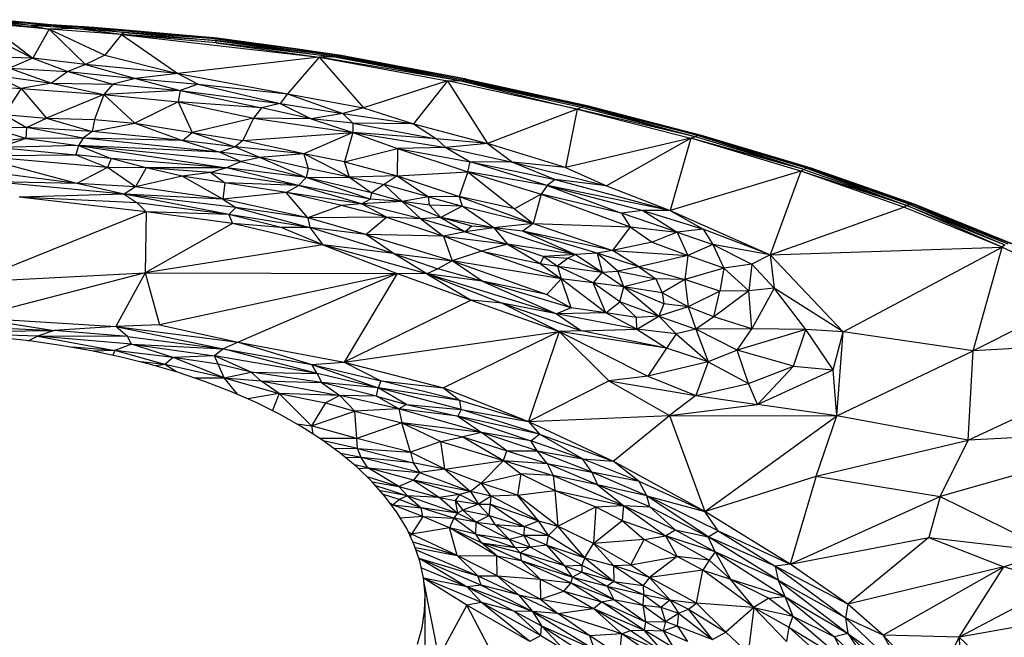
# Paper-space layout '_Trimétrica' of a CAD drawing. Header units: millimetres. Extents: x -152 to 463, y -413 to -88.
# Tile 22 of 23: x 176 to 348, y -200 to -92. Entities that reach past the tile are written whole.
import ezdxf

# ---------------------------------------------------------------- set-up
doc = ezdxf.new("R2010")
doc.units = ezdxf.units.MM

psp = doc.layouts.new('_Trimétrica')

# ---------------------------------------------------------------- linework, layer by layer
at = {"color": 7, "linetype": 'Continuous', "lineweight": 25}
for p, q in [((181.45, -93.46), (170.64, -92.5)), ((170.64, -92.5), (178.6, -98.57)), ((171.37, -92.18), (181.45, -93.46)), ((178.3, -92.82), (171.37, -92.18)), ((178.3, -92.82), (171.85, -91.96)), ((181.73, -92.83), (171.85, -91.96)), ((181.73, -92.83), (171.9, -91.83)), ((181.8, -92.7), (171.9, -91.83)), ((181.8, -92.7), (171.94, -91.83)), ((178.3, -92.82), (181.45, -93.46)), ((186.03, -93.37), (178.3, -92.82)), ((181.73, -92.83), (178.3, -92.82)), ((179.86, -92.53), (184.58, -92.88)), ((181.73, -92.83), (181.8, -92.7)), ((186.03, -93.37), (181.73, -92.83)), ((190.03, -93.4), (181.73, -92.83)), ((189.35, -93.19), (181.73, -92.83)), ((189.35, -93.19), (181.8, -92.7)), ((170.45, -94.43), (178.6, -98.57)), ((181.45, -93.46), (178.6, -98.57)), ((186.03, -93.37), (181.45, -93.46)), ((181.45, -93.46), (187.81, -99.68)), ((181.45, -93.46), (191.21, -98.04)), ((194.09, -94.41), (181.45, -93.46)), ((194.09, -94.41), (186.03, -93.37)), ((194.64, -94.09), (186.03, -93.37)), ((186.03, -93.37), (190.03, -93.4)), ((210.71, -95.04), (189.35, -93.19)), ((189.35, -93.19), (190.03, -93.4)), ((210.61, -95.18), (190.03, -93.4)), ((190.03, -93.4), (194.64, -94.09)), ((210.71, -95.04), (190.03, -93.4)), ((194.09, -94.41), (191.21, -98.04)), ((210.82, -95.05), (191.51, -93.38)), ((194.64, -94.09), (194.09, -94.41)), ((194.09, -94.41), (203.97, -101.23)), ((194.09, -94.41), (228.63, -98.39)), ((210.67, -95.89), (194.09, -94.41)), ((210.54, -95.46), (194.09, -94.41)), ((194.64, -94.09), (210.54, -95.46)), ((210.61, -95.18), (194.64, -94.09)), ((210.61, -95.18), (210.54, -95.46)), ((210.54, -95.46), (210.67, -95.89)), ((210.54, -95.46), (231.04, -98.33)), ((231.49, -98.11), (210.54, -95.46)), ((210.61, -95.18), (210.71, -95.04)), ((210.61, -95.18), (231.49, -98.11)), ((224.37, -96.91), (210.61, -95.18)), ((210.67, -95.89), (228.63, -98.39)), ((231.04, -98.33), (210.67, -95.89)), ((210.71, -95.04), (224.37, -96.91)), ((224.51, -96.92), (210.71, -95.04)), ((210.71, -95.04), (210.82, -95.05)), ((224.51, -96.92), (210.82, -95.05)), ((224.37, -96.91), (231.49, -98.11)), ((232.3, -98.09), (224.37, -96.91)), ((232.49, -98.1), (224.37, -96.91)), ((224.51, -96.92), (224.37, -96.91)), ((232.49, -98.1), (224.51, -96.92)), ((178.6, -98.57), (167.81, -98.24)), ((178.6, -98.57), (174.54, -100.28)), ((178.6, -98.57), (184.72, -100.89)), ((187.81, -99.68), (178.6, -98.57)), ((187.81, -99.68), (184.72, -100.89)), ((191.21, -98.04), (187.81, -99.68)), ((187.81, -99.68), (196.56, -102.12)), ((203.97, -101.23), (187.81, -99.68)), ((191.21, -98.04), (203.97, -101.23)), ((228.63, -98.39), (203.97, -101.23)), ((228.63, -98.39), (223.11, -104.75)), ((231.04, -98.33), (228.63, -98.39)), ((228.63, -98.39), (251.03, -102.5)), ((228.63, -98.39), (236.35, -107.2)), ((253.62, -102.57), (228.63, -98.39)), ((231.49, -98.11), (231.04, -98.33)), ((253.62, -102.57), (231.04, -98.33)), ((232.3, -98.09), (231.49, -98.11)), ((231.49, -98.11), (253.62, -102.57)), ((231.49, -98.11), (253.86, -102.32)), ((254.13, -102.21), (231.49, -98.11)), ((254.13, -102.21), (232.3, -98.09)), ((254.39, -102.24), (232.3, -98.09)), ((232.49, -98.1), (232.3, -98.09)), ((254.39, -102.24), (232.49, -98.1)), ((174.54, -100.28), (181.88, -102.89)), ((174.54, -100.28), (184.72, -100.89)), ((184.72, -100.89), (181.88, -102.89)), ((184.72, -100.89), (192.62, -103.07)), ((184.72, -100.89), (196.56, -102.12)), ((203.97, -101.23), (196.56, -102.12)), ((203.97, -101.23), (207.48, -103.11)), ((203.97, -101.23), (223.11, -104.75)), ((171.71, -101.49), (176.59, -103.84)), ((171.71, -101.49), (181.88, -102.89)), ((181.88, -102.89), (176.59, -103.84)), ((181.88, -102.89), (191.05, -104.91)), ((181.88, -102.89), (192.62, -103.07)), ((192.62, -103.07), (191.05, -104.91)), ((196.56, -102.12), (192.62, -103.07)), ((192.62, -103.07), (204.33, -104.21)), ((196.56, -102.12), (204.33, -104.21)), ((196.56, -102.12), (207.48, -103.11)), ((207.48, -103.11), (204.33, -104.21)), ((207.48, -103.11), (221.8, -106.44)), ((207.48, -103.11), (223.11, -104.75)), ((251.03, -102.5), (236.35, -107.2)), ((251.03, -102.5), (245.14, -110.03)), ((251.03, -102.5), (258.03, -113.45)), ((273.71, -107.47), (251.03, -102.5)), ((253.62, -102.57), (251.03, -102.5)), ((253.86, -102.32), (253.62, -102.57)), ((253.62, -102.57), (273.71, -107.47)), ((274.41, -107.17), (253.62, -102.57)), ((274.82, -106.95), (253.62, -102.57)), ((254.13, -102.21), (253.86, -102.32)), ((253.86, -102.32), (274.82, -106.95)), ((275.14, -106.85), (253.86, -102.32)), ((275.14, -106.85), (254.13, -102.21)), ((275.43, -106.89), (254.13, -102.21)), ((254.13, -102.21), (254.39, -102.24)), ((254.39, -102.24), (275.43, -106.89)), ((167.79, -103.25), (176.59, -103.84)), ((176.59, -103.84), (173.6, -108.41)), ((176.59, -103.84), (191.05, -104.91)), ((176.59, -103.84), (180.99, -109)), ((191.05, -104.91), (180.99, -109)), ((191.05, -104.91), (189.39, -109.27)), ((204.33, -104.21), (191.05, -104.91)), ((191.05, -104.91), (196.44, -109.89)), ((191.05, -104.91), (203.99, -106.18)), ((204.33, -104.21), (203.99, -106.18)), ((204.33, -104.21), (218.54, -107.23)), ((204.33, -104.21), (221.8, -106.44)), ((223.11, -104.75), (221.8, -106.44)), ((223.11, -104.75), (232.78, -108.23)), ((223.11, -104.75), (236.35, -107.2)), ((203.99, -106.18), (196.44, -109.89)), ((203.99, -106.18), (217.19, -109.01)), ((203.99, -106.18), (206.47, -111.53)), ((218.54, -107.23), (203.99, -106.18)), ((221.8, -106.44), (218.54, -107.23)), ((221.8, -106.44), (227.25, -109.11)), ((221.8, -106.44), (232.78, -108.23)), ((218.54, -107.23), (217.19, -109.01)), ((227.25, -109.11), (218.54, -107.23)), ((232.78, -108.23), (227.25, -109.11)), ((236.35, -107.2), (232.78, -108.23)), ((232.78, -108.23), (234.54, -109.92)), ((232.78, -108.23), (245.14, -110.03)), ((236.35, -107.2), (245.14, -110.03)), ((273.71, -107.47), (258.03, -113.45)), ((273.71, -107.47), (271.68, -117.64)), ((274.41, -107.17), (273.71, -107.47)), ((273.71, -107.47), (293.58, -112.54)), ((294.36, -112.29), (273.71, -107.47)), ((274.82, -106.95), (274.41, -107.17)), ((294.36, -112.29), (274.41, -107.17)), ((275.14, -106.85), (274.82, -106.95)), ((274.82, -106.95), (294.36, -112.29)), ((294.72, -112.06), (274.82, -106.95)), ((294.72, -112.06), (275.14, -106.85)), ((295.09, -111.98), (275.14, -106.85)), ((275.43, -106.89), (275.14, -106.85)), ((295.09, -111.98), (275.43, -106.89)), ((295.43, -112.03), (275.43, -106.89)), ((173.6, -108.41), (177.49, -110.66)), ((173.6, -108.41), (180.99, -109)), ((177.49, -110.66), (180.99, -109)), ((180.99, -109), (189.01, -111.34)), ((180.99, -109), (189.39, -109.27)), ((189.39, -109.27), (189.01, -111.34)), ((189.01, -111.34), (196.44, -109.89)), ((189.39, -109.27), (196.44, -109.89)), ((196.44, -109.89), (204.76, -112.91)), ((196.44, -109.89), (206.47, -111.53)), ((217.19, -109.01), (206.47, -111.53)), ((217.19, -109.01), (215.29, -112.91)), ((217.19, -109.01), (234.52, -111.52)), ((227.25, -109.11), (217.19, -109.01)), ((227.25, -109.11), (234.52, -111.52)), ((234.54, -109.92), (227.25, -109.11)), ((234.54, -109.92), (234.52, -111.52)), ((234.54, -109.92), (249.11, -112.61)), ((245.14, -110.03), (234.54, -109.92)), ((245.14, -110.03), (249.11, -112.61)), ((245.14, -110.03), (258.03, -113.45)), ((177.49, -110.66), (171.44, -110.77)), ((177.4, -112.59), (171.44, -110.77)), ((177.49, -110.66), (177.4, -112.59)), ((187.4, -112.54), (177.49, -110.66)), ((189.01, -111.34), (177.49, -110.66)), ((189.01, -111.34), (187.4, -112.54)), ((204.76, -112.91), (189.01, -111.34)), ((204.76, -112.91), (206.47, -111.53)), ((206.47, -111.53), (213.99, -114.04)), ((206.47, -111.53), (215.29, -112.91)), ((215.29, -112.91), (234.52, -111.52)), ((234.52, -111.52), (225.95, -115.27)), ((234.52, -111.52), (233.07, -116.65)), ((234.52, -111.52), (242.29, -114.32)), ((234.52, -111.52), (250.74, -114.13)), ((249.11, -112.61), (234.52, -111.52)), ((177.4, -112.59), (172.6, -113.07)), ((177.4, -112.59), (172.8, -114.14)), ((187.4, -112.54), (177.4, -112.59)), ((177.4, -112.59), (186.62, -113.79)), ((187.4, -112.54), (186.62, -113.79)), ((211.3, -114.94), (187.4, -112.54)), ((204.76, -112.91), (187.4, -112.54)), ((204.76, -112.91), (211.3, -114.94)), ((213.99, -114.04), (204.76, -112.91)), ((215.29, -112.91), (213.99, -114.04)), ((225.95, -115.27), (215.29, -112.91)), ((249.11, -112.61), (250.74, -114.13)), ((258.03, -113.45), (249.11, -112.61)), ((258.03, -113.45), (250.74, -114.13)), ((271.68, -117.64), (258.03, -113.45)), ((258.03, -113.45), (262.41, -116.7)), ((293.58, -112.54), (271.68, -117.64)), ((293.58, -112.54), (278.85, -120.82)), ((293.58, -112.54), (289.93, -125.17)), ((294.36, -112.29), (293.58, -112.54)), ((312.78, -118.28), (293.58, -112.54)), ((313.3, -117.97), (293.58, -112.54)), ((294.72, -112.06), (294.36, -112.29)), ((313.3, -117.97), (294.36, -112.29)), ((295.09, -111.98), (294.72, -112.06)), ((313.3, -117.97), (294.72, -112.06)), ((313.73, -117.76), (294.72, -112.06)), ((313.73, -117.76), (295.09, -111.98)), ((314.15, -117.69), (295.09, -111.98)), ((295.43, -112.03), (295.09, -111.98)), ((314.15, -117.69), (295.43, -112.03)), ((314.55, -117.75), (295.43, -112.03)), ((186.62, -113.79), (172.8, -114.14)), ((172.8, -114.14), (186.13, -115.44)), ((186.62, -113.79), (186.13, -115.44)), ((186.62, -113.79), (212.45, -117.68)), ((186.62, -113.79), (192.29, -116.09)), ((215.02, -116.58), (186.62, -113.79)), ((211.3, -114.94), (186.62, -113.79)), ((213.99, -114.04), (211.3, -114.94)), ((211.3, -114.94), (215.02, -116.58)), ((218.3, -115.88), (211.3, -114.94)), ((225.95, -115.27), (213.99, -114.04)), ((213.99, -114.04), (218.3, -115.88)), ((233.07, -116.65), (242.29, -114.32)), ((242.29, -114.32), (242.28, -119.09)), ((250.74, -114.13), (242.29, -114.32)), ((242.29, -114.32), (254.63, -118.4)), ((242.29, -114.32), (254.99, -116.64)), ((250.74, -114.13), (254.99, -116.64)), ((250.74, -114.13), (262.41, -116.7)), ((168.08, -115.57), (186.13, -115.44)), ((186.31, -120.43), (168.08, -115.57)), ((191.67, -117.61), (168.08, -115.57)), ((186.13, -115.44), (191.67, -117.61)), ((192.29, -116.09), (186.13, -115.44)), ((192.29, -116.09), (191.67, -117.61)), ((198.42, -117.72), (192.29, -116.09)), ((212.45, -117.68), (192.29, -116.09)), ((215.02, -116.58), (212.45, -117.68)), ((218.3, -115.88), (215.02, -116.58)), ((215.02, -116.58), (226.35, -119.41)), ((225.95, -115.27), (218.3, -115.88)), ((218.3, -115.88), (226.35, -119.41)), ((226.69, -117.81), (218.3, -115.88)), ((225.95, -115.27), (226.69, -117.81)), ((233.93, -119.31), (225.95, -115.27)), ((233.07, -116.65), (225.95, -115.27)), ((233.93, -119.31), (233.07, -116.65)), ((233.07, -116.65), (242.28, -119.09)), ((254.63, -118.4), (254.99, -116.64)), ((268.46, -120.8), (254.99, -116.64)), ((254.99, -116.64), (269.83, -119.71)), ((262.41, -116.7), (254.99, -116.64)), ((262.41, -116.7), (269.83, -119.71)), ((262.41, -116.7), (278.85, -120.82)), ((271.68, -117.64), (262.41, -116.7)), ((186.31, -120.43), (165.07, -117.69)), ((191.67, -117.61), (186.31, -120.43)), ((196.53, -121.02), (191.67, -117.61)), ((198.42, -117.72), (191.67, -117.61)), ((198.42, -117.72), (196.53, -121.02)), ((212.45, -117.68), (198.42, -117.72)), ((204.73, -119.15), (198.42, -117.72)), ((209.72, -118.53), (198.42, -117.72)), ((209.72, -118.53), (204.73, -119.15)), ((212.45, -117.68), (209.72, -118.53)), ((209.72, -118.53), (212.17, -120.34)), ((225.01, -120.79), (209.72, -118.53)), ((225.01, -120.79), (212.45, -117.68)), ((226.35, -119.41), (212.45, -117.68)), ((226.69, -117.81), (226.35, -119.41)), ((233.93, -119.31), (226.69, -117.81)), ((242.28, -119.09), (254.63, -118.4)), ((254.63, -118.4), (253.09, -122.7)), ((254.63, -118.4), (262.74, -124.85)), ((254.63, -118.4), (267.43, -122.32)), ((268.46, -120.8), (254.63, -118.4)), ((271.68, -117.64), (278.85, -120.82)), ((312.78, -118.28), (289.93, -125.17)), ((312.78, -118.28), (307.39, -132.89)), ((313.3, -117.97), (312.78, -118.28)), ((330.75, -124.55), (312.78, -118.28)), ((331.31, -124.25), (312.78, -118.28)), ((313.73, -117.76), (313.3, -117.97)), ((313.3, -117.97), (331.31, -124.25)), ((314.15, -117.69), (313.73, -117.76)), ((313.73, -117.76), (331.31, -124.25)), ((331.82, -124.07), (313.73, -117.76)), ((332.31, -124.03), (313.73, -117.76)), ((332.31, -124.03), (314.15, -117.69)), ((332.76, -124.11), (314.15, -117.69)), ((314.55, -117.75), (314.15, -117.69)), ((332.76, -124.11), (314.55, -117.75)), ((194.56, -122.29), (171.53, -120.12)), ((186.31, -120.43), (171.53, -120.12)), ((204.73, -119.15), (196.53, -121.02)), ((211.82, -123.14), (204.73, -119.15)), ((212.17, -120.34), (204.73, -119.15)), ((212.17, -120.34), (211.82, -123.14)), ((222.86, -122.03), (212.17, -120.34)), ((225.01, -120.79), (212.17, -120.34)), ((226.35, -119.41), (225.01, -120.79)), ((226.35, -119.41), (233.93, -119.31)), ((237.55, -123.17), (226.35, -119.41)), ((237.79, -122.05), (226.35, -119.41)), ((242.28, -119.09), (233.93, -119.31)), ((233.93, -119.31), (237.79, -122.05)), ((233.93, -119.31), (239.96, -120.58)), ((242.28, -119.09), (239.96, -120.58)), ((242.28, -119.09), (253.09, -122.7)), ((242.28, -119.09), (247.75, -122.73)), ((269.83, -119.71), (268.46, -120.8)), ((269.83, -119.71), (289.93, -125.17)), ((278.85, -120.82), (269.83, -119.71)), ((194.56, -122.29), (186.31, -120.43)), ((196.53, -121.02), (186.31, -120.43)), ((196.53, -121.02), (194.56, -122.29)), ((211.82, -123.14), (196.53, -121.02)), ((222.86, -122.03), (211.82, -123.14)), ((222.86, -122.03), (225.01, -120.79)), ((226.68, -126.41), (222.86, -122.03)), ((232.53, -124.27), (222.86, -122.03)), ((236.01, -124.01), (222.86, -122.03)), ((236.01, -124.01), (225.01, -120.79)), ((237.55, -123.17), (225.01, -120.79)), ((237.79, -122.05), (237.55, -123.17)), ((239.96, -120.58), (237.79, -122.05)), ((243.16, -123.58), (237.79, -122.05)), ((239.96, -120.58), (243.16, -123.58)), ((247.75, -122.73), (239.96, -120.58)), ((268.46, -120.8), (267.43, -122.32)), ((289.93, -125.17), (268.46, -120.8)), ((268.46, -120.8), (285.19, -125.16)), ((268.46, -120.8), (281.47, -125.63)), ((278.85, -120.82), (289.93, -125.17)), ((194.56, -122.29), (176.23, -122.8)), ((198.4, -125.38), (176.23, -122.8)), ((196.87, -123.83), (176.23, -122.8)), ((194.56, -122.29), (196.87, -123.83)), ((212.86, -125.83), (194.56, -122.29)), ((214.07, -124.65), (194.56, -122.29)), ((211.82, -123.14), (194.56, -122.29)), ((226.68, -126.41), (211.82, -123.14)), ((211.82, -123.14), (214.07, -124.65)), ((236.01, -124.01), (237.55, -123.17)), ((243.16, -123.58), (236.01, -124.01)), ((243.16, -123.58), (237.55, -123.17)), ((247.75, -122.73), (243.16, -123.58)), ((243.16, -123.58), (246.42, -126.6)), ((249.91, -126.35), (243.16, -123.58)), ((247.88, -124.19), (243.16, -123.58)), ((253.09, -122.7), (247.75, -122.73)), ((247.75, -122.73), (253.61, -124.41)), ((247.88, -124.19), (247.75, -122.73)), ((253.09, -122.7), (253.61, -124.41)), ((253.09, -122.7), (266.02, -127.39)), ((262.74, -124.85), (253.09, -122.7)), ((267.43, -122.32), (262.74, -124.85)), ((267.43, -122.32), (266.02, -127.39)), ((267.43, -122.32), (282.96, -127.98)), ((281.47, -125.63), (267.43, -122.32)), ((198.4, -125.38), (168.13, -137.58)), ((196.87, -123.83), (198.4, -125.38)), ((212.86, -125.83), (196.87, -123.83)), ((198.4, -125.38), (198.22, -136.02)), ((213.48, -127.41), (198.4, -125.38)), ((212.86, -125.83), (198.4, -125.38)), ((214.07, -124.65), (212.86, -125.83)), ((214.07, -124.65), (227.01, -128.14)), ((226.68, -126.41), (214.07, -124.65)), ((232.53, -124.27), (226.68, -126.41)), ((236.01, -124.01), (232.53, -124.27)), ((240.41, -126.33), (232.53, -124.27)), ((240.41, -126.33), (236.01, -124.01)), ((246.42, -126.6), (236.01, -124.01)), ((247.88, -124.19), (249.91, -126.35)), ((253.61, -124.41), (247.88, -124.19)), ((253.61, -124.41), (249.91, -126.35)), ((259.16, -128.19), (253.61, -124.41)), ((253.61, -124.41), (266.02, -127.39)), ((262.74, -124.85), (266.02, -127.39)), ((285.19, -125.16), (281.47, -125.63)), ((285.19, -125.16), (291.16, -128.95)), ((285.19, -125.16), (295.68, -128.42)), ((289.93, -125.17), (285.19, -125.16)), ((289.93, -125.17), (307.39, -132.89)), ((289.93, -125.17), (295.68, -128.42)), ((307.39, -132.89), (330.75, -124.55)), ((330.75, -124.55), (331.31, -124.25)), ((347.96, -131.52), (330.75, -124.55)), ((331.82, -124.07), (331.31, -124.25)), ((347.96, -131.52), (331.31, -124.25)), ((331.31, -124.25), (348.39, -131.16)), ((332.31, -124.03), (331.82, -124.07)), ((331.82, -124.07), (348.39, -131.16)), ((348.96, -131.01), (331.82, -124.07)), ((348.96, -131.01), (332.31, -124.03)), ((349.5, -130.98), (332.31, -124.03)), ((332.76, -124.11), (332.31, -124.03)), ((349.5, -130.98), (332.76, -124.11)), ((350, -131.09), (332.76, -124.11)), ((212.86, -125.83), (213.48, -127.41)), ((222.02, -128.1), (212.86, -125.83)), ((227.01, -128.14), (212.86, -125.83)), ((240.41, -126.33), (226.68, -126.41)), ((236.78, -129.31), (226.68, -126.41)), ((226.68, -126.41), (227.01, -128.14)), ((236.78, -129.31), (240.41, -126.33)), ((240.41, -126.33), (250.34, -129.65)), ((246.42, -126.6), (240.41, -126.33)), ((249.91, -126.35), (246.42, -126.6)), ((246.42, -126.6), (250.34, -129.65)), ((254.14, -128.86), (246.42, -126.6)), ((249.91, -126.35), (254.14, -128.86)), ((255.3, -127.86), (249.91, -126.35)), ((259.16, -128.19), (249.91, -126.35)), ((291.16, -128.95), (281.47, -125.63)), ((281.47, -125.63), (282.96, -127.98)), ((213.48, -127.41), (198.22, -136.02)), ((229.29, -131.14), (213.48, -127.41)), ((222.02, -128.1), (213.48, -127.41)), ((229.29, -131.14), (222.02, -128.1)), ((227.01, -128.14), (222.02, -128.1)), ((227.01, -128.14), (229.29, -131.14)), ((241.61, -132.65), (227.01, -128.14)), ((236.78, -129.31), (227.01, -128.14)), ((254.14, -128.86), (250.34, -129.65)), ((255.3, -127.86), (254.14, -128.86)), ((259.16, -128.19), (254.14, -128.86)), ((254.14, -128.86), (261.55, -131.03)), ((259.16, -128.19), (255.3, -127.86)), ((266.02, -127.39), (259.16, -128.19)), ((259.16, -128.19), (273.38, -132.81)), ((259.16, -128.19), (261.55, -131.03)), ((264.23, -128.74), (259.16, -128.19)), ((266.02, -127.39), (264.23, -128.74)), ((264.23, -128.74), (273.38, -132.81)), ((277.17, -132.59), (264.23, -128.74)), ((279.85, -132.12), (264.23, -128.74)), ((266.02, -127.39), (279.85, -132.12)), ((266.02, -127.39), (282.96, -127.98)), ((282.96, -127.98), (279.85, -132.12)), ((282.96, -127.98), (286.79, -130.69)), ((282.96, -127.98), (291.16, -128.95)), ((291.16, -128.95), (286.79, -130.69)), ((295.68, -128.42), (291.16, -128.95)), ((291.16, -128.95), (293.05, -133)), ((291.16, -128.95), (297.38, -131.08)), ((295.68, -128.42), (297.38, -131.08)), ((307.39, -132.89), (295.68, -128.42)), ((236.78, -129.31), (251.85, -133.93)), ((241.61, -132.65), (236.78, -129.31)), ((250.34, -129.65), (236.78, -129.31)), ((250.34, -129.65), (251.85, -133.93)), ((256.99, -132.22), (250.34, -129.65)), ((250.34, -129.65), (261.55, -131.03)), ((286.79, -130.69), (279.85, -132.12)), ((286.79, -130.69), (293.05, -133)), ((229.29, -131.14), (198.22, -136.02)), ((229.29, -131.14), (242.27, -136.12)), ((247.44, -136.22), (229.29, -131.14)), ((241.61, -132.65), (229.29, -131.14)), ((256.99, -132.22), (251.85, -133.93)), ((261.55, -131.03), (256.99, -132.22)), ((270.9, -137.07), (256.99, -132.22)), ((256.99, -132.22), (267.22, -134.42)), ((261.55, -131.03), (267.22, -134.42)), ((261.55, -131.03), (267.86, -133.2)), ((273.38, -132.81), (261.55, -131.03)), ((279.85, -132.12), (277.17, -132.59)), ((279.85, -132.12), (293.05, -133)), ((284.47, -134.97), (279.85, -132.12)), ((297.38, -131.08), (293.05, -133)), ((297.38, -131.08), (304.21, -134.52)), ((297.38, -131.08), (299.31, -135.2)), ((307.39, -132.89), (297.38, -131.08)), ((307.39, -132.89), (347.96, -131.52)), ((320.16, -146.32), (347.96, -131.52)), ((342.85, -149.65), (347.96, -131.52)), ((348.39, -131.16), (347.96, -131.52)), ((347.96, -131.52), (364, -139.02)), ((247.44, -136.22), (241.61, -132.65)), ((241.61, -132.65), (249.34, -135.32)), ((241.61, -132.65), (251.85, -133.93)), ((251.85, -133.93), (249.34, -135.32)), ((257.13, -137.49), (251.85, -133.93)), ((251.85, -133.93), (268.42, -139.83)), ((270.9, -137.07), (251.85, -133.93)), ((267.86, -133.2), (267.22, -134.42)), ((273.38, -132.81), (267.86, -133.2)), ((267.86, -133.2), (270.24, -134.87)), ((267.86, -133.2), (272.1, -133.47)), ((272.1, -133.47), (270.24, -134.87)), ((273.38, -132.81), (272.1, -133.47)), ((272.1, -133.47), (278.04, -135.94)), ((277.17, -132.59), (273.38, -132.81)), ((273.38, -132.81), (278.04, -135.94)), ((280.81, -135.76), (277.17, -132.59)), ((284.47, -134.97), (277.17, -132.59)), ((277.17, -132.59), (278.04, -135.94)), ((293.05, -133), (284.47, -134.97)), ((293.05, -133), (292.5, -137.21)), ((299.31, -135.2), (293.05, -133)), ((307.39, -132.89), (304.21, -134.52)), ((320.16, -146.32), (307.39, -132.89)), ((307.39, -132.89), (308.1, -138.72)), ((249.34, -135.32), (247.44, -136.22)), ((257.13, -137.49), (249.34, -135.32)), ((267.22, -134.42), (270.9, -137.07)), ((267.22, -134.42), (270.24, -134.87)), ((270.24, -134.87), (270.9, -137.07)), ((276.51, -137.78), (270.24, -134.87)), ((270.24, -134.87), (278.04, -135.94)), ((278.04, -135.94), (280.81, -135.76)), ((284.47, -134.97), (280.81, -135.76)), ((281.88, -138.5), (280.81, -135.76)), ((280.81, -135.76), (287.44, -137.09)), ((284.47, -134.97), (287.44, -137.09)), ((284.47, -134.97), (292.5, -137.21)), ((299.31, -135.2), (292.5, -137.21)), ((299.31, -135.2), (298.62, -139.24)), ((304.21, -134.52), (299.31, -135.2)), ((303.69, -139.16), (299.31, -135.2)), ((304.21, -134.52), (303.69, -139.16)), ((308.1, -138.72), (304.21, -134.52)), ((168.13, -137.58), (198.22, -136.02)), ((198.22, -136.02), (168.14, -143.83)), ((198.22, -136.02), (193.14, -145.41)), ((198.22, -136.02), (242.27, -136.12)), ((198.22, -136.02), (200.74, -145.1)), ((242.27, -136.12), (200.74, -145.1)), ((242.27, -136.12), (214.51, -148.16)), ((242.27, -136.12), (232.99, -151.64)), ((242.27, -136.12), (255.19, -140.81)), ((247.44, -136.22), (242.27, -136.12)), ((247.44, -136.22), (260.58, -141.3)), ((270.07, -143.21), (247.44, -136.22)), ((257.13, -137.49), (247.44, -136.22)), ((247.44, -136.22), (255.19, -140.81)), ((272.63, -142.13), (257.13, -137.49)), ((257.13, -137.49), (270.07, -143.21)), ((268.42, -139.83), (257.13, -137.49)), ((270.9, -137.07), (268.42, -139.83)), ((272.63, -142.13), (270.9, -137.07)), ((278.72, -143), (270.9, -137.07)), ((276.51, -137.78), (270.9, -137.07)), ((278.04, -135.94), (276.51, -137.78)), ((278.04, -135.94), (281.88, -138.5)), ((287.44, -137.09), (281.88, -138.5)), ((287.44, -137.09), (288.57, -139.51)), ((292.5, -137.21), (287.44, -137.09)), ((292.5, -137.21), (288.57, -139.51)), ((292.5, -137.21), (293.09, -141.97)), ((298.62, -139.24), (292.5, -137.21)), ((281.17, -141.07), (276.51, -137.78)), ((278.72, -143), (276.51, -137.78)), ((281.88, -138.5), (276.51, -137.78)), ((281.17, -141.07), (281.88, -138.5)), ((281.88, -138.5), (287.96, -143.59)), ((288.81, -141.46), (281.88, -138.5)), ((288.57, -139.51), (281.88, -138.5)), ((298.62, -139.24), (293.09, -141.97)), ((303.69, -139.16), (297.57, -143.73)), ((297.57, -143.73), (298.62, -139.24)), ((303.69, -139.16), (298.62, -139.24)), ((308.1, -138.72), (303.69, -139.16)), ((304.21, -145.82), (303.69, -139.16)), ((308.1, -138.72), (304.21, -145.82)), ((313.66, -145.91), (308.1, -138.72)), ((320.16, -146.32), (308.1, -138.72)), ((364, -139.02), (342.85, -149.65)), ((255.19, -140.81), (232.99, -151.64)), ((255.19, -140.81), (270.57, -146.29)), ((260.58, -141.3), (255.19, -140.81)), ((268.42, -139.83), (272.63, -142.13)), ((288.57, -139.51), (288.81, -141.46)), ((293.09, -141.97), (288.57, -139.51)), ((260.58, -141.3), (274.44, -146.18)), ((260.58, -141.3), (270.57, -146.29)), ((270.07, -143.21), (260.58, -141.3)), ((272.63, -142.13), (270.07, -143.21)), ((278.72, -143), (272.63, -142.13)), ((278.72, -143), (281.17, -141.07)), ((281.17, -141.07), (284.08, -143.81)), ((287.96, -143.59), (281.17, -141.07)), ((288.81, -141.46), (287.96, -143.59)), ((293.09, -141.97), (287.96, -143.59)), ((293.09, -141.97), (288.81, -141.46)), ((297.57, -143.73), (293.09, -141.97)), ((293.09, -141.97), (294.41, -145.85)), ((168.14, -143.83), (182.32, -146.07)), ((168.14, -143.83), (193.14, -145.41)), ((278.72, -143), (270.07, -143.21)), ((284.1, -145.89), (270.07, -143.21)), ((270.07, -143.21), (274.44, -146.18)), ((284.1, -145.89), (278.72, -143)), ((284.08, -143.81), (278.72, -143)), ((287.96, -143.59), (284.08, -143.81)), ((284.1, -145.89), (284.08, -143.81)), ((284.1, -145.89), (287.96, -143.59)), ((291.01, -146.67), (287.96, -143.59)), ((287.96, -143.59), (294.41, -145.85)), ((297.57, -143.73), (294.41, -145.85)), ((304.21, -145.82), (297.57, -143.73)), ((156.95, -144.97), (182.32, -146.07)), ((159.81, -146.41), (182.32, -146.07)), ((182.32, -146.07), (179.46, -147.06)), ((193.14, -145.41), (182.32, -146.07)), ((195.14, -147.15), (182.32, -146.07)), ((200.74, -145.1), (193.14, -145.41)), ((195.14, -147.15), (193.14, -145.41)), ((193.14, -145.41), (211.85, -149.31)), ((193.14, -145.41), (214.51, -148.16)), ((200.74, -145.1), (214.51, -148.16)), ((274.44, -146.18), (270.57, -146.29)), ((274.44, -146.18), (284.1, -145.89)), ((289.29, -149.18), (274.44, -146.18)), ((284.1, -145.89), (289.29, -149.18)), ((291.01, -146.67), (284.1, -145.89)), ((294.41, -145.85), (291.01, -146.67)), ((304.21, -145.82), (294.41, -145.85)), ((294.41, -145.85), (296.61, -151.56)), ((301.65, -149.51), (294.41, -145.85)), ((301.65, -149.51), (304.21, -145.82)), ((313.66, -145.91), (301.65, -149.51)), ((313.66, -145.91), (304.21, -145.82)), ((311.5, -152.32), (313.66, -145.91)), ((318.42, -152.98), (313.66, -145.91)), ((320.16, -146.32), (313.66, -145.91)), ((179.46, -147.06), (159.81, -146.41)), ((177.79, -147.9), (179.46, -147.06)), ((179.46, -147.06), (192.94, -149.61)), ((195.14, -147.15), (179.46, -147.06)), ((195.83, -148.51), (179.46, -147.06)), ((195.14, -147.15), (211.85, -149.31)), ((195.83, -148.51), (195.14, -147.15)), ((232.99, -151.64), (270.57, -146.29)), ((270.57, -146.29), (250.33, -156.12)), ((270.57, -146.29), (265.18, -161.98)), ((270.57, -146.29), (279.25, -154.88)), ((270.57, -146.29), (286.04, -154.05)), ((289.29, -149.18), (270.57, -146.29)), ((291.01, -146.67), (289.29, -149.18)), ((291.01, -146.67), (296.61, -151.56)), ((318.42, -152.98), (320.16, -146.32)), ((319.06, -160.99), (320.16, -146.32)), ((342.85, -149.65), (320.16, -146.32)), ((341.99, -165.22), (379.85, -147.59)), ((379.85, -147.59), (342.85, -149.65)), ((192.94, -149.61), (185.44, -149.01)), ((192.94, -149.61), (189.17, -149.7)), ((192.94, -149.61), (192.62, -150.41)), ((195.83, -148.51), (192.94, -149.61)), ((201.66, -152.04), (192.94, -149.61)), ((203.16, -150.79), (192.94, -149.61)), ((195.83, -148.51), (211.85, -149.31)), ((195.83, -148.51), (210.35, -150.52)), ((203.16, -150.79), (195.83, -148.51)), ((211.85, -149.31), (210.35, -150.52)), ((214.51, -148.16), (211.85, -149.31)), ((228.3, -153.61), (211.85, -149.31)), ((211.85, -149.31), (227.38, -152.03)), ((214.51, -148.16), (227.38, -152.03)), ((214.51, -148.16), (232.99, -151.64)), ((289.29, -149.18), (286.04, -154.05)), ((296.61, -151.56), (289.29, -149.18)), ((301.65, -149.51), (296.61, -151.56)), ((303.64, -155.34), (301.65, -149.51)), ((311.5, -152.32), (301.65, -149.51)), ((203.16, -150.79), (201.66, -152.04)), ((210.35, -150.52), (203.16, -150.79)), ((212.04, -154.38), (203.16, -150.79)), ((210.98, -151.97), (203.16, -150.79)), ((216.78, -153.39), (210.35, -150.52)), ((228.3, -153.61), (210.35, -150.52)), ((210.98, -151.97), (210.35, -150.52)), ((319.06, -160.99), (342.85, -149.65)), ((341.99, -165.22), (342.85, -149.65)), ((201.66, -152.04), (197.45, -151.57)), ((201.66, -152.04), (200.14, -152.29)), ((203.69, -153.34), (201.66, -152.04)), ((212.04, -154.38), (201.66, -152.04)), ((216.78, -153.39), (210.98, -151.97)), ((212.04, -154.38), (210.98, -151.97)), ((227.38, -152.03), (232.99, -151.64)), ((227.38, -152.03), (238.95, -156.09)), ((228.3, -153.61), (227.38, -152.03)), ((227.38, -152.03), (239.42, -154.89)), ((232.99, -151.64), (250.33, -156.12)), ((232.99, -151.64), (239.42, -154.89)), ((296.61, -151.56), (286.04, -154.05)), ((296.61, -151.56), (294.4, -157.46)), ((296.61, -151.56), (303.64, -155.34)), ((303.64, -155.34), (311.5, -152.32)), ((305.19, -159.02), (311.5, -152.32)), ((305.19, -159.02), (318.42, -152.98)), ((311.5, -152.32), (318.42, -152.98)), ((319.06, -160.99), (318.42, -152.98)), ((206.87, -154.37), (212.04, -154.38)), ((212.04, -154.38), (216.78, -153.39)), ((214.36, -157.23), (212.04, -154.38)), ((212.04, -154.38), (221.65, -157.12)), ((212.04, -154.38), (218.46, -154.87)), ((229.07, -155.17), (216.78, -153.39)), ((218.46, -154.87), (216.78, -153.39)), ((216.78, -153.39), (228.3, -153.61)), ((238.95, -156.09), (228.3, -153.61)), ((228.3, -153.61), (229.07, -155.17)), ((286.04, -154.05), (279.25, -154.88)), ((286.04, -154.05), (294.4, -157.46)), ((221.65, -157.12), (218.46, -154.87)), ((218.46, -154.87), (232.25, -157.46)), ((218.46, -154.87), (229.07, -155.17)), ((229.07, -155.17), (232.25, -157.46)), ((238.67, -157.54), (229.07, -155.17)), ((238.95, -156.09), (229.07, -155.17)), ((238.67, -157.54), (238.95, -156.09)), ((239.42, -154.89), (238.95, -156.09)), ((243.89, -159.03), (238.95, -156.09)), ((253.44, -159.88), (238.95, -156.09)), ((253.21, -158.33), (238.95, -156.09)), ((253.21, -158.33), (239.42, -154.89)), ((239.42, -154.89), (250.33, -156.12)), ((250.33, -156.12), (253.21, -158.33)), ((250.33, -156.12), (265.18, -161.98)), ((265.18, -161.98), (279.25, -154.88)), ((279.25, -154.88), (289.81, -160.96)), ((279.25, -154.88), (294.4, -157.46)), ((294.4, -157.46), (303.64, -155.34)), ((305.19, -159.02), (303.64, -155.34)), ((221.65, -157.12), (216.2, -158.03)), ((221.65, -157.12), (220.48, -160.07)), ((221.65, -157.12), (227.31, -162.75)), ((221.65, -157.12), (229.76, -158.74)), ((232.25, -157.46), (221.65, -157.12)), ((232.25, -157.46), (229.76, -158.74)), ((232.25, -157.46), (234.87, -160.16)), ((242.53, -159.8), (232.25, -157.46)), ((238.67, -157.54), (232.25, -157.46)), ((242.53, -159.8), (238.67, -157.54)), ((238.67, -157.54), (243.89, -159.03)), ((294.4, -157.46), (289.81, -160.96)), ((294.4, -157.46), (305.19, -159.02)), ((229.76, -158.74), (227.31, -162.75)), ((229.76, -158.74), (234.87, -160.16)), ((242.53, -159.8), (234.87, -160.16)), ((243.89, -159.03), (242.53, -159.8)), ((256.97, -163.91), (242.53, -159.8)), ((242.53, -159.8), (243.07, -162.25)), ((252.88, -161.07), (242.53, -159.8)), ((243.89, -159.03), (252.88, -161.07)), ((243.89, -159.03), (253.44, -159.88)), ((253.44, -159.88), (252.88, -161.07)), ((265.18, -161.98), (253.21, -158.33)), ((253.44, -159.88), (253.21, -158.33)), ((267.11, -164.2), (253.44, -159.88)), ((253.44, -159.88), (265.18, -161.98)), ((289.81, -160.96), (305.19, -159.02)), ((319.06, -160.99), (305.19, -159.02)), ((227.31, -162.75), (234.87, -160.16)), ((235.24, -164.94), (234.87, -160.16)), ((234.87, -160.16), (243.07, -162.25)), ((252.88, -161.07), (256.97, -163.91)), ((252.88, -161.07), (265.6, -165.39)), ((267.11, -164.2), (252.88, -161.07)), ((265.18, -161.98), (289.81, -160.96)), ((280, -168.92), (289.81, -160.96)), ((289.81, -160.96), (319.06, -160.99)), ((289.81, -160.96), (295.99, -177.72)), ((295.99, -177.72), (319.06, -160.99)), ((315.46, -171.52), (319.06, -160.99)), ((341.99, -165.22), (319.06, -160.99)), ((224.71, -162.38), (227.31, -162.75)), ((235.24, -164.94), (227.31, -162.75)), ((227.31, -162.75), (227.52, -164.1)), ((243.07, -162.25), (235.24, -164.94)), ((244.61, -167.35), (243.07, -162.25)), ((243.07, -162.25), (249.88, -165.48)), ((243.07, -162.25), (253.71, -164.67)), ((256.97, -163.91), (243.07, -162.25)), ((265.18, -161.98), (280, -168.92)), ((265.18, -161.98), (267.11, -164.2)), ((235.24, -164.94), (228.82, -164.96)), ((235.32, -166.71), (235.24, -164.94)), ((244.61, -167.35), (235.24, -164.94)), ((249.88, -165.48), (253.71, -164.67)), ((256.97, -163.91), (253.71, -164.67)), ((253.71, -164.67), (260.82, -168.81)), ((253.71, -164.67), (261.42, -167.1)), ((261.42, -167.1), (256.97, -163.91)), ((266.73, -167.11), (256.97, -163.91)), ((265.6, -165.39), (256.97, -163.91)), ((265.6, -165.39), (267.11, -164.2)), ((274.64, -168.5), (267.11, -164.2)), ((267.11, -164.2), (280, -168.92)), ((377.89, -163.52), (337.1, -175.06)), ((377.89, -163.52), (341.99, -165.22)), ((235.32, -166.71), (229.41, -165.37)), ((235.32, -166.71), (231.34, -166.76)), ((235.97, -168.27), (235.32, -166.71)), ((235.32, -166.71), (245.06, -169.18)), ((235.32, -166.71), (244.61, -167.35)), ((249.88, -165.48), (244.61, -167.35)), ((249.88, -165.48), (260.82, -168.81)), ((250.6, -170.3), (249.88, -165.48)), ((274.64, -168.5), (265.6, -165.39)), ((266.73, -167.11), (265.6, -165.39)), ((315.46, -171.52), (341.99, -165.22)), ((337.1, -175.06), (341.99, -165.22)), ((235.97, -168.27), (232.43, -167.6)), ((235.97, -168.27), (233.37, -168.35)), ((237.13, -170.1), (235.97, -168.27)), ((246.15, -170.91), (235.97, -168.27)), ((245.06, -169.18), (235.97, -168.27)), ((250.6, -170.3), (244.61, -167.35)), ((244.61, -167.35), (245.06, -169.18)), ((260.82, -168.81), (261.42, -167.1)), ((261.42, -167.1), (268.45, -169.31)), ((261.42, -167.1), (266.73, -167.11)), ((276.28, -170.81), (266.73, -167.11)), ((268.45, -169.31), (266.73, -167.11)), ((266.73, -167.11), (274.64, -168.5)), ((284.52, -172.47), (274.64, -168.5)), ((276.28, -170.81), (274.64, -168.5)), ((274.64, -168.5), (280, -168.92)), ((237.13, -170.1), (234.78, -169.55)), ((235.48, -170.17), (237.13, -170.1)), ((242.54, -173.33), (237.13, -170.1)), ((245.13, -172.22), (237.13, -170.1)), ((237.13, -170.1), (246.15, -170.91)), ((245.06, -169.18), (246.15, -170.91)), ((250.6, -170.3), (245.06, -169.18)), ((250.6, -170.3), (260.82, -168.81)), ((256.93, -172.76), (260.82, -168.81)), ((260.82, -168.81), (263.86, -171.14)), ((260.82, -168.81), (269.5, -171.39)), ((260.82, -168.81), (268.45, -169.31)), ((277.25, -173.04), (268.45, -169.31)), ((268.45, -169.31), (269.5, -171.39)), ((268.45, -169.31), (276.28, -170.81)), ((295.99, -177.72), (280, -168.92)), ((284.52, -172.47), (280, -168.92)), ((236.97, -171.58), (242.54, -173.33)), ((246.15, -170.91), (245.13, -172.22)), ((250.6, -170.3), (246.15, -170.91)), ((246.15, -170.91), (255.07, -174.22)), ((256.93, -172.76), (250.6, -170.3)), ((250.6, -170.3), (255.07, -174.22)), ((256.93, -172.76), (263.86, -171.14)), ((263.86, -171.14), (263.25, -174.83)), ((263.86, -171.14), (269.81, -174.01)), ((269.5, -171.39), (263.86, -171.14)), ((269.5, -171.39), (281.82, -176.63)), ((277.25, -173.04), (269.5, -171.39)), ((269.5, -171.39), (269.81, -174.01)), ((276.28, -170.81), (277.25, -173.04)), ((285.87, -174.95), (276.28, -170.81)), ((284.52, -172.47), (276.28, -170.81)), ((295.99, -177.72), (315.46, -171.52)), ((315.46, -171.52), (310.93, -186.89)), ((315.46, -171.52), (337.1, -175.06)), ((237.92, -172.55), (242.54, -173.33)), ((238.5, -173.16), (244.05, -174.94)), ((245.13, -172.22), (242.54, -173.33)), ((242.54, -173.33), (244.05, -174.94)), ((242.54, -173.33), (249.65, -175.24)), ((245.13, -172.22), (249.65, -175.24)), ((245.13, -172.22), (253.13, -174.75)), ((255.07, -174.22), (245.13, -172.22)), ((256.93, -172.76), (255.07, -174.22)), ((263.25, -174.83), (256.93, -172.76)), ((258.66, -175.02), (256.93, -172.76)), ((277.25, -173.04), (281.82, -176.63)), ((286.38, -176.88), (277.25, -173.04)), ((285.87, -174.95), (277.25, -173.04)), ((285.87, -174.95), (284.52, -172.47)), ((295.99, -177.72), (284.52, -172.47)), ((244.05, -174.94), (239.32, -174.08)), ((242.62, -175.63), (239.86, -174.71)), ((244.05, -174.94), (242.62, -175.63)), ((244.05, -174.94), (246.44, -177.05)), ((244.05, -174.94), (252.79, -178.01)), ((249.65, -175.24), (244.05, -174.94)), ((253.13, -174.75), (249.65, -175.24)), ((249.65, -175.24), (252.79, -178.01)), ((249.65, -175.24), (252.4, -175.81)), ((253.13, -174.75), (252.4, -175.81)), ((255.07, -174.22), (253.13, -174.75)), ((253.13, -174.75), (256.46, -176.43)), ((255.07, -174.22), (256.46, -176.43)), ((258.66, -175.02), (255.07, -174.22)), ((258.66, -175.02), (256.46, -176.43)), ((258.56, -176.42), (258.66, -175.02)), ((263.25, -174.83), (258.66, -175.02)), ((266.96, -179.35), (258.66, -175.02)), ((263.25, -174.83), (269.81, -174.01)), ((270.35, -180.25), (263.25, -174.83)), ((266.96, -179.35), (263.25, -174.83)), ((269.81, -174.01), (270.35, -180.25)), ((269.81, -174.01), (276.95, -176.88)), ((269.81, -174.01), (281.82, -176.63)), ((296.61, -182.13), (285.87, -174.95)), ((298.3, -181.1), (285.87, -174.95)), ((286.38, -176.88), (285.87, -174.95)), ((285.87, -174.95), (295.99, -177.72)), ((310.93, -186.89), (337.1, -175.06)), ((337.1, -175.06), (335.14, -182.22)), ((337.1, -175.06), (356.78, -184.77)), ((241.44, -176.53), (241.17, -176.38)), ((241.44, -176.53), (241.24, -176.47)), ((241.27, -176.51), (241.44, -176.53)), ((241.38, -176.66), (241.44, -176.53)), ((241.44, -176.53), (242.62, -175.63)), ((246.77, -178.57), (241.44, -176.53)), ((241.44, -176.53), (246.44, -177.05)), ((246.44, -177.05), (242.62, -175.63)), ((246.77, -178.57), (246.44, -177.05)), ((252.16, -178.89), (246.44, -177.05)), ((252.79, -178.01), (246.44, -177.05)), ((252.4, -175.81), (252.79, -178.01)), ((252.4, -175.81), (253.71, -177.5)), ((252.4, -175.81), (256.46, -176.43)), ((256.46, -176.43), (253.71, -177.5)), ((256.46, -176.43), (258.56, -176.42)), ((256.46, -176.43), (258.32, -178.42)), ((258.32, -178.42), (258.56, -176.42)), ((258.56, -176.42), (266.96, -179.35)), ((258.56, -176.42), (264.45, -180.34)), ((270.35, -180.25), (276.95, -176.88)), ((276.95, -176.88), (276.58, -183.29)), ((276.95, -176.88), (281.82, -176.63)), ((276.95, -176.88), (281.57, -179.26)), ((281.82, -176.63), (281.57, -179.26)), ((281.82, -176.63), (289.11, -181.98)), ((281.82, -176.63), (290.83, -180.91)), ((281.82, -176.63), (286.38, -176.88)), ((290.83, -180.91), (286.38, -176.88)), ((286.38, -176.88), (296.61, -182.13)), ((246.77, -178.57), (242.86, -178.84)), ((246.77, -178.57), (244.79, -181.66)), ((251.4, -180.57), (246.77, -178.57)), ((246.77, -178.57), (252.16, -178.89)), ((252.79, -178.01), (252.16, -178.89)), ((253.71, -177.5), (252.79, -178.01)), ((252.79, -178.01), (256.06, -179.56)), ((253.71, -177.5), (256.06, -179.56)), ((253.71, -177.5), (258.32, -178.42)), ((256.06, -179.56), (258.32, -178.42)), ((258.32, -178.42), (259.34, -179.96)), ((258.32, -178.42), (264.45, -180.34)), ((298.3, -181.1), (295.99, -177.72)), ((310.93, -186.89), (295.99, -177.72)), ((251.4, -180.57), (244.79, -181.66)), ((252.16, -178.89), (251.4, -180.57)), ((259.66, -185.47), (251.4, -180.57)), ((252.74, -185.36), (251.4, -180.57)), ((257, -183.18), (251.4, -180.57)), ((256.01, -181.67), (251.4, -180.57)), ((256.01, -181.67), (252.16, -178.89)), ((256.06, -179.56), (252.16, -178.89)), ((256.01, -181.67), (256.06, -179.56)), ((256.06, -179.56), (261.81, -182.51)), ((256.06, -179.56), (259.34, -179.96)), ((259.34, -179.96), (264.37, -181.89)), ((261.81, -182.51), (259.34, -179.96)), ((259.34, -179.96), (264.45, -180.34)), ((264.45, -180.34), (264.37, -181.89)), ((264.45, -180.34), (266.96, -179.35)), ((268.69, -181.88), (264.45, -180.34)), ((268.69, -181.88), (266.96, -179.35)), ((266.96, -179.35), (270.35, -180.25)), ((268.69, -181.88), (270.35, -180.25)), ((275.05, -185.78), (270.35, -180.25)), ((276.58, -183.29), (270.35, -180.25)), ((276.58, -183.29), (281.57, -179.26)), ((281.57, -179.26), (285.42, -182.59)), ((281.57, -179.26), (289.11, -181.98)), ((244.79, -181.66), (244.27, -181.36)), ((244.79, -181.66), (244.36, -181.53)), ((244.79, -181.66), (244.6, -182.03)), ((252.74, -185.36), (244.79, -181.66)), ((257, -183.18), (256.01, -181.67)), ((256.01, -181.67), (262.88, -183.98)), ((256.01, -181.67), (261.81, -182.51)), ((261.81, -182.51), (264.37, -181.89)), ((268.69, -181.88), (264.37, -181.89)), ((264.37, -181.89), (265.5, -183.93)), ((268.4, -183.61), (264.37, -181.89)), ((268.4, -183.61), (268.69, -181.88)), ((268.69, -181.88), (275.05, -185.78)), ((285.42, -182.59), (289.11, -181.98)), ((289.11, -181.98), (290.83, -180.91)), ((296.74, -186.19), (289.11, -181.98)), ((289.11, -181.98), (291.15, -185.55)), ((297.82, -184.76), (289.11, -181.98)), ((290.83, -180.91), (297.82, -184.76)), ((290.83, -180.91), (296.61, -182.13)), ((296.61, -182.13), (298.3, -181.1)), ((308.79, -189.69), (296.61, -182.13)), ((308.3, -187.25), (296.61, -182.13)), ((297.82, -184.76), (296.61, -182.13)), ((298.3, -181.1), (310.93, -186.89)), ((298.3, -181.1), (308.3, -187.25)), ((310.93, -186.89), (335.14, -182.22)), ((335.14, -182.22), (320.96, -193.91)), ((335.14, -182.22), (348.23, -187.34)), ((335.14, -182.22), (356.78, -184.77)), ((252.74, -185.36), (245.07, -183.08)), ((245.45, -184.01), (252.74, -185.36)), ((257, -183.18), (263.94, -186.24)), ((259.66, -185.47), (257, -183.18)), ((263.74, -184.92), (257, -183.18)), ((257, -183.18), (262.88, -183.98)), ((262.88, -183.98), (261.81, -182.51)), ((261.81, -182.51), (265.5, -183.93)), ((262.88, -183.98), (265.5, -183.93)), ((262.88, -183.98), (263.74, -184.92)), ((265.5, -183.93), (263.74, -184.92)), ((268.4, -183.61), (265.5, -183.93)), ((271.57, -187.21), (265.5, -183.93)), ((274.51, -187.09), (268.4, -183.61)), ((271.57, -187.21), (268.4, -183.61)), ((268.4, -183.61), (275.05, -185.78)), ((275.05, -185.78), (276.58, -183.29)), ((285.42, -182.59), (276.58, -183.29)), ((280.02, -187.13), (276.58, -183.29)), ((283.1, -187.03), (276.58, -183.29)), ((283.1, -187.03), (285.42, -182.59)), ((285.42, -182.59), (291.15, -185.55)), ((245.6, -184.42), (256.37, -188.95)), ((256.37, -188.95), (252.74, -185.36)), ((259.75, -188.93), (252.74, -185.36)), ((252.74, -185.36), (259.66, -185.47)), ((259.75, -188.93), (259.66, -185.47)), ((259.66, -185.47), (267.22, -189.51)), ((259.66, -185.47), (263.94, -186.24)), ((272.9, -189.18), (263.74, -184.92)), ((263.74, -184.92), (263.94, -186.24)), ((271.57, -187.21), (263.74, -184.92)), ((283.1, -187.03), (291.15, -185.55)), ((291.15, -185.55), (286.31, -189.21)), ((295.65, -187.92), (291.15, -185.55)), ((296.74, -186.19), (291.15, -185.55)), ((297.82, -184.76), (296.74, -186.19)), ((308.79, -189.69), (297.82, -184.76)), ((297.82, -184.76), (309.99, -192.53)), ((297.82, -184.76), (300.5, -189.52)), ((356.78, -184.77), (348.23, -187.34)), ((246.06, -185.78), (246.2, -185.92)), ((246.09, -185.88), (246.2, -185.92)), ((246.12, -185.98), (246.2, -185.92)), ((246.2, -185.92), (256.95, -190.57)), ((246.2, -185.92), (254.5, -190.86)), ((246.2, -185.92), (256.37, -188.95)), ((263.94, -186.24), (272.64, -190.17)), ((263.94, -186.24), (267.22, -189.51)), ((263.94, -186.24), (272.9, -189.18)), ((271.57, -187.21), (274.51, -187.09)), ((271.57, -187.21), (274.51, -188.27)), ((272.9, -189.18), (271.57, -187.21)), ((275.05, -185.78), (274.51, -187.09)), ((274.51, -187.09), (280.11, -189.93)), ((274.51, -187.09), (274.51, -188.27)), ((275.05, -185.78), (280.11, -189.93)), ((275.05, -185.78), (280.02, -187.13)), ((280.02, -187.13), (283.1, -187.03)), ((280.02, -187.13), (280.11, -189.93)), ((280.02, -187.13), (285.2, -190.6)), ((286.31, -189.21), (280.02, -187.13)), ((283.1, -187.03), (286.31, -189.21)), ((296.74, -186.19), (295.65, -187.92)), ((296.74, -186.19), (300.5, -189.52)), ((310.93, -186.89), (308.3, -187.25)), ((320.96, -193.91), (308.3, -187.25)), ((308.3, -187.25), (320.57, -196.3)), ((308.3, -187.25), (308.79, -189.69)), ((320.96, -193.91), (310.93, -186.89)), ((348.23, -187.34), (320.96, -193.91)), ((348.23, -187.34), (327.16, -199.31)), ((340.44, -199.65), (348.23, -187.34)), ((357.96, -190.38), (348.23, -187.34)), ((246.52, -187.53), (254.5, -190.86)), ((256.37, -188.95), (259.75, -188.93)), ((256.95, -190.57), (256.37, -188.95)), ((256.37, -188.95), (263.45, -192.28)), ((263.45, -192.28), (259.75, -188.93)), ((259.75, -188.93), (267.3, -193.04)), ((259.75, -188.93), (267.22, -189.51)), ((272.64, -190.17), (272.9, -189.18)), ((274.51, -188.27), (272.9, -189.18)), ((280.09, -193.08), (272.9, -189.18)), ((272.9, -189.18), (278.96, -190.72)), ((274.51, -188.27), (278.96, -190.72)), ((280.11, -189.93), (274.51, -188.27)), ((295.65, -187.92), (286.31, -189.21)), ((294.55, -193.7), (295.65, -187.92)), ((304.54, -194.47), (295.65, -187.92)), ((295.65, -187.92), (300.5, -189.52)), ((254.5, -190.86), (246.87, -189.32)), ((257, -193.61), (246.87, -189.33)), ((254.45, -194.06), (246.87, -189.34)), ((249.54, -203.08), (246.94, -189.86)), ((256.95, -190.57), (254.5, -190.86)), ((254.5, -190.86), (262.72, -195.1)), ((265.9, -195.14), (254.5, -190.86)), ((254.5, -190.86), (257, -193.61)), ((256.95, -190.57), (265.9, -195.14)), ((263.45, -192.28), (256.95, -190.57)), ((267.22, -189.51), (267.3, -193.04)), ((267.22, -189.51), (271.37, -191.63)), ((267.22, -189.51), (272.64, -190.17)), ((271.37, -191.63), (272.64, -190.17)), ((272.64, -190.17), (277.95, -193.46)), ((272.64, -190.17), (280.09, -193.08)), ((280.11, -189.93), (278.96, -190.72)), ((278.96, -190.72), (280.09, -193.08)), ((278.96, -190.72), (285.15, -194.04)), ((278.96, -190.72), (285.3, -192.22)), ((280.11, -189.93), (285.3, -192.22)), ((280.11, -189.93), (285.2, -190.6)), ((286.31, -189.21), (285.2, -190.6)), ((285.2, -190.6), (285.3, -192.22)), ((285.2, -190.6), (289.91, -193.1)), ((294.55, -193.7), (286.31, -189.21)), ((289.91, -193.1), (286.31, -189.21)), ((304.54, -194.47), (300.5, -189.52)), ((300.5, -189.52), (307.15, -192.84)), ((300.5, -189.52), (309.99, -192.53)), ((308.79, -189.69), (320.97, -199)), ((320.57, -196.3), (308.79, -189.69)), ((308.79, -189.69), (309.99, -192.53)), ((357.96, -190.38), (340.44, -199.65)), ((263.45, -192.28), (265.9, -195.14)), ((270.31, -195.5), (263.45, -192.28)), ((263.45, -192.28), (267.3, -193.04)), ((267.3, -193.04), (271.37, -191.63)), ((271.37, -191.63), (276.55, -194.62)), ((271.37, -191.63), (277.95, -193.46)), ((285.3, -192.22), (285.15, -194.04)), ((285.3, -192.22), (288.3, -194.41)), ((285.3, -192.22), (289.91, -193.1)), ((307.15, -192.84), (309.99, -192.53)), ((309.99, -192.53), (318.66, -199.59)), ((309.99, -192.53), (320.97, -199)), ((309.99, -192.53), (311.39, -195.99)), ((247.14, -227.27), (247.15, -192.97)), ((254.45, -194.06), (249.54, -203.08)), ((257, -193.61), (254.45, -194.06)), ((265.45, -200.4), (254.45, -194.06)), ((264.55, -213.28), (254.45, -194.06)), ((265.45, -200.4), (257, -193.61)), ((257, -193.61), (267.36, -199.35)), ((262.72, -195.1), (257, -193.61)), ((267.3, -193.04), (270.31, -195.5)), ((267.3, -193.04), (276.55, -194.62)), ((276.55, -194.62), (277.95, -193.46)), ((277.95, -193.46), (280.09, -193.08)), ((285.43, -198.41), (277.95, -193.46)), ((277.95, -193.46), (285.65, -196.96)), ((280.09, -193.08), (285.65, -196.96)), ((280.09, -193.08), (285.15, -194.04)), ((285.15, -194.04), (285.65, -196.96)), ((285.15, -194.04), (289.1, -196.94)), ((285.15, -194.04), (288.3, -194.41)), ((288.3, -194.41), (289.91, -193.1)), ((289.91, -193.1), (293.12, -194.74)), ((289.91, -193.1), (291.41, -195.44)), ((289.91, -193.1), (294.55, -193.7)), ((293.12, -194.74), (294.55, -193.7)), ((304.54, -194.47), (294.55, -193.7)), ((294.55, -193.7), (299.67, -198.79)), ((307.15, -192.84), (304.54, -194.47)), ((307.15, -192.84), (311.39, -195.99)), ((320.96, -193.91), (320.57, -196.3)), ((327.16, -199.31), (320.96, -193.91)), ((262.72, -195.1), (267.36, -199.35)), ((262.72, -195.1), (267.47, -197.64)), ((265.9, -195.14), (262.72, -195.1)), ((265.9, -195.14), (267.47, -197.64)), ((265.9, -195.14), (276.72, -201.82)), ((275.91, -199.39), (265.9, -195.14)), ((270.31, -195.5), (265.9, -195.14)), ((270.31, -195.5), (276.55, -194.62)), ((275.91, -199.39), (270.31, -195.5)), ((281.52, -199.09), (270.31, -195.5)), ((281.52, -199.09), (276.55, -194.62)), ((276.55, -194.62), (283, -198.46)), ((276.55, -194.62), (285.43, -198.41)), ((288.3, -194.41), (289.1, -196.94)), ((288.3, -194.41), (291.41, -195.44)), ((289.1, -196.94), (291.41, -195.44)), ((291.41, -195.44), (291.14, -197.68)), ((291.41, -195.44), (293.12, -194.74)), ((291.41, -195.44), (297.32, -200.08)), ((293.12, -194.74), (299.67, -198.79)), ((297.32, -200.08), (293.12, -194.74)), ((304.54, -194.47), (299.67, -198.79)), ((304.54, -194.47), (303.57, -202.46)), ((304.54, -194.47), (310.28, -200.38)), ((304.54, -194.47), (310.7, -197.9)), ((304.54, -194.47), (311.39, -195.99)), ((311.39, -195.99), (310.7, -197.9)), ((311.39, -195.99), (318.66, -199.59)), ((311.39, -195.99), (320.83, -204.07)), ((267.36, -199.35), (267.47, -197.64)), ((267.47, -197.64), (271.3, -201.74)), ((267.47, -197.64), (274.26, -202.07)), ((267.47, -197.64), (276.72, -201.82)), ((285.65, -196.96), (285.43, -198.41)), ((285.65, -196.96), (289.1, -196.94)), ((285.65, -196.96), (288.7, -198.54)), ((289.1, -196.94), (288.7, -198.54)), ((288.7, -198.54), (291.14, -197.68)), ((289.1, -196.94), (291.14, -197.68)), ((291.14, -197.68), (292.95, -200.43)), ((291.14, -197.68), (297.32, -200.08)), ((320.57, -196.3), (320.97, -199)), ((320.57, -196.3), (331.09, -206.25)), ((327.16, -199.31), (320.57, -196.3)), ((353.31, -197.38), (340.44, -199.65)), ((267.36, -199.35), (265.45, -200.4)), ((267.36, -199.35), (271.3, -201.74)), ((281.52, -199.09), (275.91, -199.39)), ((281.11, -202.86), (275.91, -199.39)), ((276.72, -201.82), (275.91, -199.39)), ((281.11, -202.86), (281.52, -199.09)), ((281.52, -199.09), (283, -198.46)), ((287.88, -203.51), (281.52, -199.09)), ((288.8, -202.29), (281.52, -199.09)), ((283, -198.46), (285.43, -198.41)), ((283, -198.46), (288.8, -202.29)), ((288.8, -202.29), (285.43, -198.41)), ((290.55, -201.52), (285.43, -198.41)), ((285.43, -198.41), (288.7, -198.54)), ((292.95, -200.43), (288.7, -198.54)), ((288.7, -198.54), (290.55, -201.52)), ((297.32, -200.08), (299.67, -198.79)), ((299.67, -198.79), (303.57, -202.46)), ((310.7, -197.9), (310.28, -200.38)), ((310.7, -197.9), (320.83, -204.07)), ((310.7, -197.9), (319.51, -205.82)), ((320.97, -199), (318.66, -199.59)), ((320.97, -199), (329.6, -207.44)), ((320.97, -199), (331.09, -206.25)), ((320.97, -199), (326.02, -206.62)), ((340.44, -199.65), (327.16, -199.31)), ((335.95, -208.84), (327.16, -199.31)), ((327.16, -199.31), (331.09, -206.25)), ((318.66, -199.59), (326.02, -206.62)), ((318.66, -199.59), (320.83, -204.07)), ((335.95, -208.84), (340.44, -199.65)), ((341.88, -213.19), (340.44, -199.65)), ((340.44, -199.65), (352.13, -210.63))]:
    psp.add_line(p, q, dxfattribs=at)
at = {"color": 7, "linetype": 'Continuous', "lineweight": 25, "flags": 128}
for points in [[(199.15, -152.02), (194.07, -150.74), (188.84, -149.63), (183.49, -148.69), (178.03, -147.93), (172.5, -147.34)], [(245.83, -200.86), (246.62, -197.98), (247.05, -195.08), (247.13, -192.17), (246.86, -189.27), (246.23, -186.38), (245.25, -183.51), (243.92, -180.69), (242.25, -177.91), (240.25, -175.19), (237.91, -172.54), (235.26, -169.97), (232.3, -167.49), (229.04, -165.12), (225.5, -162.85), (221.69, -160.7), (217.62, -158.68), (213.32, -156.79), (208.79, -155.05), (204.06, -153.45), (199.15, -152.02)]]:
    psp.add_lwpolyline(points, dxfattribs=at)

doc.saveas('drawing.dxf')
